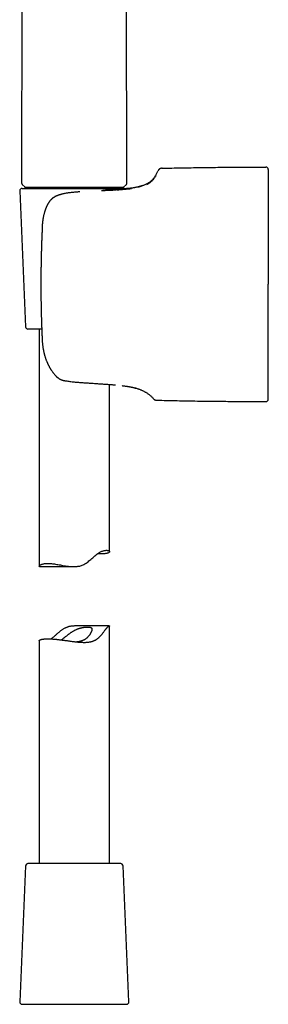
# Model space of a CAD drawing. Header units: millimetres. Extents: x 8 to 1012, y 12 to 1096.
# Tile 19 of 44: x 241 to 294, y 676 to 886. Entities that reach past the tile are written whole.
import ezdxf

# ---------------------------------------------------------------- set-up
doc = ezdxf.new("R2010")
doc.units = ezdxf.units.MM

msp = doc.modelspace()

# ---------------------------------------------------------------- linework, layer by layer
at = {"color": 7, "linetype": 'Continuous', "lineweight": 30}
for p, q in [((263.94, 850.91), (263.71, 985.46)), ((241.63, 850.92), (241.7, 892.22)), ((241.7, 850.74), (242.29, 850.16)), ((263.29, 850.16), (263.87, 850.74)), ((241.16, 849.4), (242.42, 820.4)), ((241.66, 849.92), (244.37, 849.92)), ((242.29, 850.16), (263.29, 850.16)), ((242.29, 849.92), (242.29, 850.16)), ((244.37, 849.92), (263.92, 849.92)), ((263.29, 850.16), (263.29, 849.92)), ((266.04, 850.14), (265.92, 850.12)), ((294.09, 846.7), (294.09, 846.69)), ((245.92, 840.87), (245.92, 840.88)), ((294.09, 838.68), (294.09, 838.66)), ((245.67, 829.46), (245.67, 829.46)), ((245.84, 819.92), (242.92, 819.92)), ((245.29, 819.92), (245.29, 769.3)), ((294.09, 820.25), (294.09, 820.27)), ((245.94, 817.69), (245.94, 817.69)), ((294.09, 812.24), (294.09, 812.25)), ((250.44, 808.97), (250.44, 808.97)), ((260.29, 772.45), (260.29, 808.1)), ((264.68, 807.6), (264.66, 807.61)), ((269.57, 805.11), (269.58, 805.11)), ((245.35, 769.25), (252.66, 769.25)), ((260.23, 756.6), (252.92, 756.6)), ((260.29, 705.92), (260.29, 756.54)), ((245.29, 753.4), (245.29, 705.92)), ((245.32, 705.92), (242.92, 705.92)), ((262.66, 705.92), (245.32, 705.92)), ((242.42, 705.45), (241.16, 676.45)), ((264.42, 676.45), (263.16, 705.45)), ((241.66, 675.92), (263.92, 675.92))]:
    msp.add_line(p, q, dxfattribs=at)
at = {"color": 7, "linetype": 'Continuous', "lineweight": 30, "flags": 128}
for points in [[(265.88, 807.31), (265.81, 807.33), (265.8, 807.33)], [(245.35, 769.25), (245.33, 769.25), (245.3, 769.26), (245.29, 769.28), (245.29, 769.31), (245.29, 769.34), (245.31, 769.38), (245.34, 769.42), (245.37, 769.46), (245.42, 769.5), (245.47, 769.55), (245.54, 769.6), (245.61, 769.65), (245.7, 769.69), (245.8, 769.73), (245.9, 769.78), (246.02, 769.81), (246.15, 769.85), (246.3, 769.88), (246.46, 769.9), (246.64, 769.93), (246.82, 769.94), (247.02, 769.95), (247.23, 769.95), (247.46, 769.94), (247.69, 769.92), (247.9, 769.9), (248.11, 769.88), (248.34, 769.85), (248.57, 769.82), (248.8, 769.78), (249.04, 769.74), (249.29, 769.7), (249.55, 769.65), (249.81, 769.61), (250.09, 769.56), (250.36, 769.51), (250.65, 769.46), (250.93, 769.41), (251.22, 769.37), (251.52, 769.33), (251.82, 769.29), (252.01, 769.28), (252.2, 769.26), (252.39, 769.25), (252.59, 769.25), (252.78, 769.25), (252.98, 769.26), (253.17, 769.27), (253.37, 769.29), (253.56, 769.32), (253.74, 769.35), (253.93, 769.39), (254.12, 769.45), (254.3, 769.51), (254.48, 769.58), (254.66, 769.66), (254.84, 769.74), (255.06, 769.87), (255.28, 770.01), (255.5, 770.15), (255.7, 770.3), (255.91, 770.46), (256.1, 770.62), (256.3, 770.79), (256.49, 770.96), (256.71, 771.15), (256.93, 771.34), (257.14, 771.53), (257.36, 771.72), (257.58, 771.89), (257.8, 772.05), (257.91, 772.13), (258.02, 772.2), (258.13, 772.27), (258.24, 772.33), (258.37, 772.4), (258.51, 772.46), (258.64, 772.52), (258.77, 772.57), (258.9, 772.62), (259.02, 772.65), (259.14, 772.68), (259.26, 772.71), (259.36, 772.72), (259.46, 772.73), (259.56, 772.74), (259.65, 772.74), (259.73, 772.74), (259.81, 772.73), (259.89, 772.72), (259.95, 772.71), (260.02, 772.69), (260.09, 772.67), (260.14, 772.64), (260.19, 772.61), (260.23, 772.58), (260.25, 772.55), (260.27, 772.51), (260.29, 772.48), (260.29, 772.44), (260.28, 772.39), (260.25, 772.35), (260.22, 772.31), (260.17, 772.27), (260.11, 772.23), (260.04, 772.19), (259.95, 772.16), (259.88, 772.14), (259.8, 772.11), (259.72, 772.09), (259.63, 772.07), (259.53, 772.05), (259.42, 772.04), (259.31, 772.02), (259.19, 772.01), (259.19, 772.01)]]:
    msp.add_lwpolyline(points, dxfattribs=at)
at = {"color": 7, "linetype": 'Continuous', "lineweight": 30}
for centre, radius, start, end in [((293.59, 853.96), 0.5, 0, 90.0287), ((241.66, 849.42), 0.5, 90, 182.4813), ((263.92, 849.42), 0.5, 61.5223, 90), ((242.92, 820.42), 0.5, 182.4813, 270), ((250.68, 809.94), 1, 256.441, 258.8999), ((293.59, 804.96), 0.5, 269.9713, 0), ((242.92, 705.42), 0.5, 90, 177.5187), ((262.66, 705.42), 0.5, 2.4813, 90), ((241.66, 676.42), 0.5, 177.5187, 270), ((263.92, 676.42), 0.5, 270, 2.4813)]:
    msp.add_arc(centre, radius, start, end, dxfattribs=at)
for points, knots in [([(267.3, 850.51), (267.31, 850.51), (267.42, 850.55), (267.61, 850.62), (267.9, 850.73), (268.17, 850.86), (268.43, 851), (268.69, 851.16), (268.93, 851.33), (269.15, 851.51), (269.35, 851.69), (269.52, 851.87), (269.69, 852.07), (269.85, 852.28), (270, 852.51), (270.15, 852.75), (270.3, 853.01), (270.44, 853.3), (270.53, 853.5), (270.58, 853.6)], [0, 0, 0, 0, 0.004219, 0.070585, 0.135853, 0.200318, 0.264327, 0.328285, 0.392648, 0.457921, 0.510204, 0.563663, 0.618584, 0.675258, 0.733975, 0.795023, 0.858688, 0.927643, 1, 1, 1, 1]), ([(270.12, 852.58), (270.08, 852.51), (269.99, 852.36), (269.83, 852.13), (269.65, 851.89), (269.46, 851.66), (269.27, 851.46), (269.07, 851.28), (268.81, 851.07), (268.53, 850.86), (268.26, 850.72), (268.16, 850.67)], [0, 0, 0, 0, 0.141046, 0.275528, 0.403803, 0.526296, 0.619039, 0.706255, 0.788291, 0.921739, 1, 1, 1, 1]), ([(271.47, 854.21), (271.46, 854.21), (271.44, 854.21), (271.4, 854.2), (271.35, 854.2), (271.31, 854.19), (271.28, 854.18), (271.24, 854.18), (271.21, 854.17), (271.18, 854.16), (271.14, 854.15), (271.1, 854.13), (271.05, 854.11), (271.01, 854.09), (270.96, 854.06), (270.91, 854.03), (270.87, 854), (270.83, 853.96), (270.79, 853.93), (270.77, 853.9), (270.74, 853.87), (270.71, 853.84), (270.69, 853.81), (270.67, 853.78), (270.66, 853.76), (270.65, 853.74), (270.64, 853.72), (270.62, 853.7), (270.61, 853.68), (270.61, 853.66), (270.6, 853.65), (270.6, 853.64), (270.59, 853.64), (270.59, 853.64), (270.59, 853.64)], [0, 0, 0, 0, 0.01582, 0.056063, 0.08989, 0.117733, 0.13994, 0.177234, 0.220489, 0.26722, 0.311455, 0.356597, 0.404291, 0.440688, 0.477622, 0.515351, 0.550022, 0.581572, 0.610592, 0.637173, 0.665359, 0.698412, 0.734666, 0.770706, 0.806522, 0.838162, 0.864682, 0.895188, 0.933814, 0.952313, 0.968821, 0.98332, 0.997024, 1, 1, 1, 1]), ([(271.47, 854.21), (272.85, 854.24), (275.6, 854.3), (279.73, 854.36), (283.56, 854.41), (287.1, 854.44), (290.34, 854.46), (292.51, 854.46), (293.59, 854.46)], [0, 0, 0, 0, 0.1866766, 0.3733505, 0.5600199, 0.7066846, 0.8533449, 1, 1, 1, 1]), ([(294.09, 853.96), (294.09, 853.96), (294.09, 853.96), (294.09, 853.93), (294.09, 853.88), (294.09, 853.82), (294.09, 853.76), (294.09, 853.71), (294.09, 853.65), (294.09, 853.59), (294.09, 853.52), (294.09, 853.43), (294.09, 853.3), (294.09, 853.13), (294.09, 852.94), (294.09, 852.73), (294.09, 852.5), (294.09, 852.26), (294.09, 851.99), (294.09, 851.72), (294.09, 851.43), (294.09, 851.13), (294.09, 850.86), (294.09, 850.64), (294.09, 850.46), (294.09, 850.28), (294.09, 850.1), (294.09, 849.91), (294.09, 849.66), (294.09, 849.33), (294.09, 848.92), (294.09, 848.51), (294.09, 848.07), (294.09, 847.63), (294.09, 847.17), (294.09, 846.86), (294.09, 846.7)], [0, 0, 0, 0, 0.034682, 0.069426, 0.104264, 0.13923, 0.157609, 0.176037, 0.194518, 0.213057, 0.23166, 0.250329, 0.285456, 0.320723, 0.356161, 0.391797, 0.42766, 0.463777, 0.500175, 0.535617, 0.570879, 0.605984, 0.640957, 0.659232, 0.677482, 0.695709, 0.713917, 0.732111, 0.750293, 0.786676, 0.82277, 0.858604, 0.894212, 0.929626, 0.964877, 1, 1, 1, 1]), ([(241.63, 850.92), (241.63, 850.91), (241.63, 850.87), (241.65, 850.82), (241.67, 850.78), (241.69, 850.76), (241.7, 850.74)], [0, 0, 0, 0, 0.223267, 0.458466, 0.719555, 1, 1, 1, 1]), ([(263.87, 850.74), (263.88, 850.75), (263.9, 850.77), (263.92, 850.82), (263.94, 850.86), (263.94, 850.9), (263.94, 850.91)], [0, 0, 0, 0, 0.233905, 0.47365, 0.72965, 1, 1, 1, 1]), ([(267.2, 850.47), (267.2, 850.47), (267.2, 850.47), (267.19, 850.47), (267.17, 850.46), (267.15, 850.45), (267.13, 850.44), (267.1, 850.43), (267.07, 850.42), (267.04, 850.41), (267.01, 850.4), (266.99, 850.4), (266.96, 850.39), (266.94, 850.38), (266.92, 850.37), (266.89, 850.37), (266.86, 850.36), (266.83, 850.35), (266.78, 850.33), (266.73, 850.32), (266.66, 850.3), (266.59, 850.28), (266.51, 850.26), (266.42, 850.23), (266.31, 850.21), (266.19, 850.18), (266.11, 850.16), (266.07, 850.15)], [0, 0, 0, 0, 0.041719, 0.0917791, 0.1404418, 0.1876975, 0.2335375, 0.2778014, 0.3187467, 0.3515598, 0.3814372, 0.4083798, 0.4323884, 0.4534961, 0.4716099, 0.4938962, 0.5203519, 0.5509729, 0.5857543, 0.6246901, 0.6677737, 0.7149972, 0.7663517, 0.8218279, 0.8803155, 0.9427593, 1, 1, 1, 1]), ([(266.29, 850.2), (266.34, 850.21), (266.44, 850.24), (266.56, 850.27), (266.68, 850.3), (266.75, 850.32), (266.79, 850.34), (266.81, 850.34), (266.82, 850.35), (266.84, 850.35), (266.86, 850.36), (266.87, 850.36), (266.89, 850.37), (266.95, 850.39), (267.03, 850.41), (267.13, 850.45), (267.21, 850.48), (267.26, 850.5), (267.3, 850.51), (267.3, 850.51), (267.3, 850.51)], [0, 0, 0, 0, 0.071933, 0.145871, 0.209806, 0.272758, 0.285015, 0.297236, 0.309422, 0.321574, 0.333693, 0.345778, 0.35783, 0.36985, 0.476893, 0.582832, 0.687901, 0.792316, 0.896282, 1, 1, 1, 1]), ([(250.04, 848.66), (250, 848.64), (249.93, 848.62), (249.82, 848.59), (249.72, 848.56), (249.64, 848.54), (249.57, 848.51), (249.5, 848.49), (249.45, 848.47), (249.39, 848.45), (249.32, 848.43), (249.22, 848.39), (249.11, 848.34), (248.98, 848.29), (248.83, 848.22), (248.73, 848.17), (248.67, 848.15)], [0, 0, 0, 0, 0.082923, 0.157996, 0.225289, 0.284834, 0.336646, 0.380732, 0.417093, 0.450918, 0.507702, 0.578281, 0.662735, 0.76114, 0.873554, 1, 1, 1, 1]), ([(253.99, 849.18), (253.97, 849.18), (253.85, 849.17), (253.62, 849.15), (253.31, 849.13), (252.98, 849.1), (252.64, 849.07), (252.28, 849.04), (251.95, 849), (251.63, 848.96), (251.32, 848.92), (251.01, 848.87), (250.7, 848.81), (250.37, 848.74), (250.15, 848.68), (250.04, 848.66)], [0, 0, 0, 0, 0.013538, 0.088581, 0.166714, 0.24798, 0.332474, 0.420356, 0.511825, 0.586362, 0.663393, 0.743075, 0.825591, 0.911151, 1, 1, 1, 1]), ([(261.75, 849.54), (261.22, 849.51), (260.16, 849.46), (259.11, 849.41), (258.58, 849.39)], [0, 0, 0, 0, 0.499765, 1, 1, 1, 1]), ([(265.92, 850.12), (265.87, 850.11), (265.77, 850.09), (265.59, 850.06), (265.39, 850.02), (265.18, 849.99), (264.97, 849.96), (264.75, 849.93), (264.51, 849.9), (264.26, 849.87), (264.01, 849.85), (263.76, 849.82), (263.51, 849.8), (263.27, 849.77), (263.03, 849.75), (262.81, 849.73), (262.59, 849.72), (262.38, 849.7), (262.18, 849.68), (262, 849.67), (261.82, 849.66), (261.66, 849.65), (261.52, 849.64), (261.38, 849.63), (261.25, 849.62), (261.12, 849.61), (260.93, 849.6), (260.67, 849.58), (260.34, 849.56), (259.98, 849.54), (259.6, 849.51), (259.23, 849.49), (258.98, 849.48), (258.87, 849.47)], [0, 0, 0, 0, 0.031535, 0.073712, 0.114688, 0.154467, 0.193051, 0.230439, 0.272968, 0.313835, 0.35304, 0.39058, 0.427091, 0.461873, 0.494925, 0.526245, 0.555832, 0.583204, 0.608903, 0.632928, 0.655278, 0.674966, 0.69314, 0.709801, 0.725761, 0.741684, 0.75757, 0.794865, 0.831949, 0.875818, 0.919381, 0.962633, 1, 1, 1, 1]), ([(264.99, 849.79), (264.48, 849.74), (263.45, 849.63), (262.41, 849.57), (261.88, 849.54)], [0, 0, 0, 0, 0.497017, 1, 1, 1, 1]), ([(248.64, 848.13), (248.63, 848.12), (248.57, 848.09), (248.48, 848.04), (248.37, 847.97), (248.28, 847.9), (248.2, 847.84), (248.13, 847.78), (248.07, 847.73), (248.03, 847.7), (248, 847.66), (247.96, 847.64), (247.93, 847.6), (247.88, 847.56), (247.82, 847.5), (247.75, 847.42), (247.65, 847.31), (247.55, 847.19), (247.45, 847.06), (247.35, 846.92), (247.26, 846.78), (247.17, 846.63), (247.08, 846.48), (247.01, 846.34), (246.95, 846.22), (246.91, 846.13), (246.87, 846.05), (246.84, 845.99), (246.82, 845.92), (246.79, 845.85), (246.76, 845.78), (246.72, 845.7), (246.69, 845.6), (246.64, 845.48), (246.6, 845.36), (246.55, 845.22), (246.5, 845.06), (246.44, 844.86), (246.37, 844.63), (246.31, 844.37), (246.25, 844.12), (246.2, 843.9), (246.16, 843.69), (246.12, 843.51), (246.1, 843.35), (246.07, 843.2), (246.06, 843.07), (246.04, 842.94), (246.03, 842.84), (246.02, 842.78), (246.01, 842.75), (246.01, 842.71), (246.01, 842.67), (246, 842.61), (245.99, 842.54), (245.98, 842.45), (245.98, 842.35), (245.97, 842.25), (245.96, 842.14), (245.95, 842.04), (245.95, 841.94), (245.94, 841.82), (245.94, 841.68), (245.93, 841.53), (245.93, 841.4), (245.93, 841.3), (245.93, 841.22), (245.93, 841.17), (245.93, 841.12), (245.93, 841.05), (245.92, 840.98), (245.92, 840.92), (245.92, 840.88), (245.92, 840.87)], [0, 0, 0, 0, 0.005079, 0.022777, 0.038929, 0.053577, 0.065962, 0.076875, 0.086069, 0.093478, 0.099057, 0.103262, 0.109562, 0.117756, 0.127884, 0.139991, 0.159934, 0.180351, 0.200985, 0.2218, 0.242757, 0.265104, 0.287227, 0.307077, 0.324269, 0.335906, 0.345894, 0.354736, 0.363456, 0.372241, 0.381735, 0.393048, 0.40619, 0.421168, 0.43768, 0.455997, 0.476154, 0.497877, 0.533494, 0.566755, 0.597607, 0.625977, 0.651785, 0.674943, 0.694434, 0.712633, 0.729695, 0.745595, 0.760259, 0.76552, 0.769197, 0.772485, 0.777664, 0.784801, 0.793908, 0.805002, 0.816933, 0.830475, 0.844009, 0.856932, 0.869234, 0.880908, 0.901425, 0.919585, 0.93538, 0.950237, 0.956884, 0.963516, 0.970131, 0.977178, 0.986299, 0.997647, 1, 1, 1, 1]), ([(294.09, 846.69), (294.09, 846.53), (294.09, 846.22), (294.09, 845.72), (294.09, 845.22), (294.09, 844.76), (294.09, 844.36), (294.09, 844.02), (294.09, 843.67), (294.09, 843.31), (294.09, 842.88), (294.09, 842.37), (294.09, 841.78), (294.09, 841.18), (294.09, 840.57), (294.09, 839.95), (294.09, 839.32), (294.09, 838.89), (294.09, 838.68)], [0, 0, 0, 0, 0.068852, 0.137912, 0.207263, 0.276984, 0.321034, 0.36528, 0.409742, 0.454437, 0.499385, 0.570323, 0.641338, 0.712502, 0.783881, 0.855546, 0.927564, 1, 1, 1, 1]), ([(245.92, 840.88), (245.92, 840.78), (245.91, 840.53), (245.89, 840.13), (245.87, 839.68), (245.85, 839.25), (245.84, 838.85), (245.82, 838.47), (245.81, 838.12), (245.8, 837.79), (245.79, 837.48), (245.78, 837.19), (245.77, 836.92), (245.77, 836.68), (245.76, 836.47), (245.76, 836.29), (245.75, 836.14), (245.75, 835.99), (245.74, 835.81), (245.74, 835.59), (245.73, 835.34), (245.73, 835.07), (245.72, 834.77), (245.71, 834.45), (245.71, 834.11), (245.7, 833.75), (245.7, 833.37), (245.69, 832.97), (245.68, 832.54), (245.68, 832.08), (245.67, 831.6), (245.67, 831.1), (245.67, 830.57), (245.67, 830.03), (245.67, 829.65), (245.67, 829.46)], [0, 0, 0, 0, 0.0245586, 0.0659721, 0.1054044, 0.1428559, 0.1783269, 0.2112371, 0.2422375, 0.2713282, 0.2985095, 0.3237814, 0.3471442, 0.3685978, 0.3881424, 0.4021597, 0.4150036, 0.4279997, 0.4421792, 0.4623143, 0.4844367, 0.5085463, 0.5346432, 0.5627274, 0.5922446, 0.6236788, 0.6570303, 0.6922991, 0.7302643, 0.7702263, 0.8121854, 0.8561419, 0.9020962, 0.9500487, 1, 1, 1, 1]), ([(294.09, 838.66), (294.09, 838.43), (294.09, 837.98), (294.09, 837.29), (294.09, 836.58), (294.09, 835.96), (294.09, 835.41), (294.09, 834.95), (294.09, 834.48), (294.09, 834.03), (294.09, 833.51), (294.09, 832.92), (294.09, 832.25), (294.09, 831.57), (294.09, 830.88), (294.09, 830.18), (294.09, 829.7), (294.09, 829.46)], [0, 0, 0, 0, 0.075796, 0.152455, 0.230036, 0.308597, 0.358505, 0.408836, 0.459602, 0.509811, 0.556881, 0.62784, 0.699922, 0.773153, 0.84756, 0.923168, 1, 1, 1, 1]), ([(245.67, 829.46), (245.67, 829.32), (245.67, 829.05), (245.67, 828.64), (245.67, 828.25), (245.67, 827.88), (245.67, 827.52), (245.68, 827.16), (245.68, 826.8), (245.68, 826.43), (245.69, 826.1), (245.69, 825.78), (245.7, 825.49), (245.7, 825.21), (245.71, 824.97), (245.71, 824.75), (245.71, 824.57), (245.72, 824.42), (245.72, 824.26), (245.72, 824.09), (245.73, 823.9), (245.73, 823.69), (245.74, 823.47), (245.74, 823.23), (245.75, 822.97), (245.76, 822.68), (245.76, 822.35), (245.78, 821.98), (245.79, 821.6), (245.8, 821.2), (245.81, 820.8), (245.83, 820.4), (245.84, 819.98), (245.86, 819.54), (245.88, 819.09), (245.9, 818.61), (245.92, 818.15), (245.93, 817.84), (245.94, 817.69)], [0, 0, 0, 0, 0.035853, 0.070347, 0.103481, 0.135257, 0.165675, 0.194734, 0.227239, 0.257857, 0.28659, 0.313436, 0.338396, 0.361471, 0.38266, 0.401964, 0.415808, 0.428493, 0.44133, 0.455335, 0.471772, 0.489572, 0.508735, 0.529262, 0.551151, 0.574403, 0.603557, 0.634605, 0.667547, 0.702383, 0.735087, 0.769301, 0.805026, 0.842261, 0.881007, 0.921264, 0.963033, 1, 1, 1, 1]), ([(294.09, 820.27), (294.09, 820.5), (294.09, 820.95), (294.09, 821.64), (294.09, 822.34), (294.09, 822.97), (294.09, 823.52), (294.09, 823.98), (294.09, 824.44), (294.09, 824.9), (294.09, 825.42), (294.09, 826.01), (294.09, 826.68), (294.09, 827.36), (294.09, 828.05), (294.09, 828.75), (294.09, 829.23), (294.09, 829.46)], [0, 0, 0, 0, 0.0757151, 0.1523152, 0.22986, 0.3084071, 0.3583184, 0.4086609, 0.4594476, 0.5096988, 0.5568492, 0.6279005, 0.7000393, 0.773293, 0.8476878, 0.9232488, 1, 1, 1, 1]), ([(294.09, 816), (294.09, 816.19), (294.09, 816.57), (294.09, 817.15), (294.09, 817.74), (294.09, 818.35), (294.09, 818.97), (294.09, 819.61), (294.09, 820.03), (294.09, 820.25)], [0, 0, 0, 0, 0.139415, 0.279749, 0.421142, 0.563732, 0.707652, 0.853033, 1, 1, 1, 1]), ([(245.94, 817.69), (245.94, 817.62), (245.95, 817.46), (245.97, 817.22), (245.98, 816.98), (246.01, 816.76), (246.03, 816.55), (246.05, 816.37), (246.07, 816.2), (246.09, 816.04), (246.12, 815.87), (246.15, 815.68), (246.19, 815.45), (246.24, 815.21), (246.28, 815.02), (246.32, 814.86), (246.34, 814.76), (246.36, 814.67), (246.38, 814.6), (246.4, 814.54), (246.41, 814.5), (246.42, 814.46), (246.43, 814.41), (246.45, 814.35), (246.48, 814.25), (246.52, 814.11), (246.57, 813.94), (246.62, 813.78), (246.68, 813.61), (246.75, 813.42), (246.82, 813.22), (246.89, 813.04), (246.95, 812.9), (247, 812.79), (247.04, 812.7), (247.08, 812.61), (247.12, 812.53), (247.15, 812.45), (247.19, 812.39), (247.22, 812.33), (247.25, 812.26), (247.28, 812.19), (247.32, 812.11), (247.37, 812.02), (247.43, 811.91), (247.49, 811.79), (247.57, 811.67), (247.64, 811.54), (247.73, 811.39), (247.83, 811.24), (247.93, 811.08), (248.05, 810.91), (248.18, 810.73), (248.32, 810.54), (248.47, 810.35), (248.63, 810.16), (248.74, 810.04), (248.79, 809.98)], [0, 0, 0, 0, 0.026145, 0.056329, 0.084618, 0.110977, 0.135375, 0.157418, 0.177553, 0.195776, 0.212082, 0.238663, 0.266069, 0.294456, 0.323833, 0.337314, 0.349926, 0.360782, 0.369877, 0.37721, 0.381733, 0.386028, 0.391758, 0.398968, 0.407659, 0.429176, 0.450216, 0.470745, 0.49124, 0.515132, 0.541005, 0.568867, 0.582694, 0.596652, 0.609428, 0.620873, 0.630983, 0.641739, 0.650402, 0.657506, 0.665542, 0.675295, 0.686288, 0.697963, 0.713297, 0.729584, 0.746824, 0.765018, 0.784809, 0.806883, 0.83124, 0.855575, 0.881834, 0.910017, 0.940126, 0.972166, 1, 1, 1, 1]), ([(294.09, 812.25), (294.09, 812.39), (294.09, 812.68), (294.09, 813.12), (294.09, 813.58), (294.09, 814.04), (294.09, 814.52), (294.09, 815.01), (294.09, 815.5), (294.09, 815.84), (294.09, 816)], [0, 0, 0, 0, 0.124381, 0.249155, 0.374439, 0.500343, 0.625972, 0.75105, 0.875688, 1, 1, 1, 1]), ([(294.09, 806.95), (294.09, 807.04), (294.09, 807.23), (294.09, 807.52), (294.09, 807.83), (294.09, 808.15), (294.09, 808.49), (294.09, 808.85), (294.09, 809.2), (294.09, 809.56), (294.09, 809.91), (294.09, 810.28), (294.09, 810.65), (294.09, 811.03), (294.09, 811.42), (294.09, 811.83), (294.09, 812.1), (294.09, 812.24)], [0, 0, 0, 0, 0.072305, 0.144236, 0.215847, 0.287188, 0.358314, 0.429276, 0.500131, 0.563899, 0.627216, 0.690123, 0.752661, 0.814874, 0.876805, 0.938499, 1, 1, 1, 1]), ([(248.79, 809.98), (248.81, 809.96), (248.85, 809.92), (248.9, 809.86), (248.96, 809.81), (249, 809.77), (249.03, 809.74), (249.06, 809.71), (249.1, 809.68), (249.14, 809.64), (249.19, 809.6), (249.28, 809.53), (249.39, 809.45), (249.51, 809.37), (249.6, 809.32), (249.66, 809.28), (249.73, 809.24), (249.79, 809.21), (249.85, 809.18), (249.9, 809.16), (249.94, 809.14), (249.99, 809.12), (250.05, 809.1), (250.1, 809.08), (250.15, 809.06), (250.2, 809.04), (250.27, 809.02), (250.35, 809), (250.41, 808.98), (250.44, 808.97)], [0, 0, 0, 0, 0.044305, 0.086532, 0.12278, 0.153026, 0.177252, 0.195456, 0.211684, 0.244854, 0.281964, 0.31884, 0.412392, 0.499711, 0.532204, 0.568242, 0.608018, 0.646346, 0.67849, 0.705759, 0.729942, 0.758764, 0.788394, 0.817017, 0.841279, 0.871524, 0.907983, 0.950761, 1, 1, 1, 1]), ([(250.48, 808.96), (250.52, 808.96), (250.58, 808.94), (250.68, 808.93), (250.74, 808.91), (250.78, 808.91)], [0, 0, 0, 0, 0.331056, 0.663755, 1, 1, 1, 1]), ([(250.77, 808.91), (250.91, 808.89), (251.19, 808.84), (251.62, 808.78), (252.07, 808.72), (252.52, 808.67), (252.98, 808.62), (253.43, 808.58), (253.89, 808.54), (254.35, 808.51), (254.8, 808.48), (255.26, 808.45), (255.71, 808.42), (256.01, 808.4), (256.16, 808.39)], [0, 0, 0, 0, 0.079611, 0.16498, 0.249965, 0.334589, 0.418867, 0.502808, 0.586423, 0.669723, 0.752717, 0.835418, 0.91784, 1, 1, 1, 1]), ([(256.16, 808.39), (256.31, 808.38), (256.61, 808.36), (257.06, 808.33), (257.5, 808.3), (257.94, 808.27), (258.37, 808.24), (258.8, 808.21), (259.22, 808.18), (259.64, 808.15), (260.04, 808.12), (260.44, 808.09), (260.83, 808.06), (261.19, 808.03), (261.42, 808.01), (261.53, 808)], [0, 0, 0, 0, 0.077581, 0.155231, 0.23294, 0.310692, 0.388466, 0.466242, 0.543994, 0.621699, 0.699333, 0.776872, 0.854295, 0.93158, 1, 1, 1, 1]), ([(262.94, 807.86), (263.03, 807.85), (263.22, 807.82), (263.49, 807.79), (263.76, 807.75), (264.02, 807.72), (264.26, 807.68), (264.47, 807.64), (264.59, 807.62), (264.65, 807.61)], [0, 0, 0, 0, 0.130038, 0.278687, 0.42734, 0.57596, 0.724505, 0.872936, 1, 1, 1, 1]), ([(264.65, 807.61), (264.69, 807.6), (264.78, 807.58), (264.91, 807.56), (264.98, 807.54), (265.01, 807.53)], [0, 0, 0, 0, 0.355213, 0.691947, 1, 1, 1, 1]), ([(264.68, 807.6), (264.73, 807.59), (264.84, 807.57), (265, 807.54), (265.13, 807.51), (265.25, 807.48), (265.35, 807.46), (265.42, 807.44), (265.46, 807.43), (265.48, 807.42), (265.5, 807.42), (265.52, 807.41), (265.54, 807.41), (265.59, 807.39), (265.66, 807.37), (265.74, 807.35), (265.81, 807.33), (265.85, 807.32), (265.88, 807.31), (265.88, 807.31), (265.88, 807.31)], [0, 0, 0, 0, 0.071924, 0.142177, 0.210922, 0.278302, 0.336566, 0.393944, 0.408834, 0.423668, 0.438449, 0.453177, 0.467853, 0.482479, 0.571155, 0.658633, 0.745099, 0.830716, 0.915636, 1, 1, 1, 1]), ([(265.88, 807.31), (265.97, 807.29), (266.15, 807.24), (266.42, 807.16), (266.66, 807.07), (266.9, 806.98), (267.12, 806.89), (267.34, 806.79), (267.56, 806.68), (267.79, 806.56), (268.01, 806.43), (268.23, 806.29), (268.47, 806.13), (268.71, 805.95), (268.94, 805.76), (269.16, 805.56), (269.37, 805.34), (269.51, 805.19), (269.58, 805.11)], [0, 0, 0, 0, 0.06608, 0.128636, 0.188089, 0.244856, 0.299351, 0.351979, 0.412149, 0.470909, 0.528847, 0.586294, 0.654285, 0.722149, 0.790243, 0.858961, 0.928728, 1, 1, 1, 1]), ([(294.09, 804.96), (294.09, 804.97), (294.09, 804.97), (294.09, 805), (294.09, 805.06), (294.09, 805.13), (294.09, 805.23), (294.09, 805.34), (294.09, 805.47), (294.09, 805.58), (294.09, 805.69), (294.09, 805.8), (294.09, 805.92), (294.09, 806.05), (294.09, 806.22), (294.09, 806.42), (294.09, 806.67), (294.09, 806.86), (294.09, 806.95)], [0, 0, 0, 0, 0.070539, 0.141281, 0.212301, 0.28367, 0.355458, 0.427736, 0.500572, 0.546541, 0.592596, 0.638755, 0.685032, 0.731443, 0.778006, 0.851515, 0.925493, 1, 1, 1, 1]), ([(269.57, 805.11), (269.6, 805.08), (269.65, 805.03), (269.72, 804.97), (269.79, 804.92), (269.85, 804.88), (269.89, 804.86), (269.94, 804.84), (269.97, 804.82), (270, 804.81), (270.04, 804.8), (270.07, 804.79), (270.11, 804.78), (270.16, 804.77), (270.24, 804.75), (270.29, 804.75), (270.32, 804.75)], [0, 0, 0, 0, 0.132239, 0.247533, 0.344572, 0.422586, 0.48483, 0.542668, 0.583671, 0.622834, 0.661761, 0.700754, 0.745143, 0.809787, 0.895053, 1, 1, 1, 1]), ([(269.57, 805.11), (269.57, 805.11), (269.58, 805.11), (269.58, 805.11), (269.58, 805.11)], [0, 0, 0, 0, 0.527692, 1, 1, 1, 1]), ([(270.32, 804.75), (271.77, 804.71), (274.66, 804.65), (279.01, 804.57), (283.04, 804.52), (286.76, 804.49), (290.18, 804.47), (292.45, 804.47), (293.59, 804.46)], [0, 0, 0, 0, 0.186677, 0.37335, 0.56002, 0.706685, 0.853345, 1, 1, 1, 1]), ([(259.19, 772.01), (259.14, 772.01), (259.03, 772), (258.86, 771.99), (258.67, 771.98), (258.48, 771.98), (258.28, 771.98), (258.06, 771.99), (257.88, 771.99), (257.77, 772), (257.73, 772)], [0, 0, 0, 0, 0.132061, 0.26435, 0.39843, 0.53251, 0.66756, 0.802611, 0.939524, 1, 1, 1, 1]), ([(246.39, 753.84), (246.44, 753.84), (246.55, 753.85), (246.72, 753.86), (246.9, 753.86), (247.1, 753.87), (247.3, 753.87), (247.52, 753.86), (247.74, 753.85), (247.97, 753.84), (248.21, 753.82), (248.45, 753.8), (248.7, 753.78), (248.96, 753.76), (249.22, 753.73), (249.5, 753.7), (249.78, 753.66), (250.06, 753.63), (250.34, 753.59), (250.63, 753.55), (250.93, 753.51), (251.23, 753.47), (251.53, 753.42), (251.83, 753.38), (252.14, 753.34), (252.46, 753.3), (252.77, 753.26), (253.08, 753.22), (253.4, 753.19), (253.72, 753.16), (254.04, 753.13), (254.36, 753.12), (254.67, 753.11), (254.95, 753.11), (255.2, 753.11), (255.4, 753.12), (255.6, 753.14), (255.8, 753.16), (256, 753.19), (256.2, 753.23), (256.39, 753.27), (256.58, 753.32), (256.76, 753.38), (256.93, 753.45), (257.1, 753.52), (257.27, 753.6), (257.43, 753.69), (257.59, 753.79), (257.74, 753.9), (257.87, 754), (258, 754.11), (258.14, 754.25), (258.32, 754.43), (258.52, 754.66), (258.71, 754.89), (258.89, 755.12), (259.07, 755.35), (259.2, 755.54), (259.31, 755.68), (259.39, 755.79), (259.47, 755.89), (259.54, 755.99), (259.61, 756.08), (259.68, 756.16), (259.75, 756.24), (259.82, 756.32), (259.88, 756.38), (259.94, 756.44), (259.99, 756.48), (260.04, 756.52), (260.09, 756.55), (260.13, 756.57), (260.17, 756.59), (260.2, 756.6), (260.23, 756.6), (260.25, 756.6), (260.27, 756.59), (260.29, 756.57), (260.29, 756.55), (260.29, 756.54)], [0, 0, 0, 0, 0.014706, 0.029437, 0.044368, 0.059299, 0.074337, 0.089376, 0.104623, 0.119897, 0.134603, 0.149334, 0.164259, 0.179184, 0.194212, 0.209241, 0.224467, 0.239719, 0.254662, 0.269629, 0.284783, 0.299938, 0.315193, 0.330448, 0.345896, 0.36137, 0.37683, 0.392317, 0.408036, 0.423754, 0.439605, 0.455456, 0.471573, 0.487735, 0.49833, 0.508939, 0.519672, 0.530406, 0.541212, 0.552017, 0.562965, 0.573935, 0.58453, 0.595147, 0.605932, 0.616717, 0.627594, 0.638472, 0.649521, 0.660592, 0.669795, 0.678999, 0.697458, 0.716023, 0.734613, 0.753412, 0.772232, 0.791131, 0.800603, 0.810074, 0.819436, 0.828807, 0.838284, 0.84776, 0.857307, 0.866853, 0.876545, 0.886266, 0.895629, 0.905016, 0.914562, 0.924108, 0.933732, 0.943357, 0.953124, 0.962906, 0.975893, 0.988908, 1, 1, 1, 1]), ([(252.92, 756.6), (252.87, 756.6), (252.77, 756.6), (252.6, 756.59), (252.4, 756.58), (252.21, 756.56), (252.02, 756.53), (251.83, 756.5), (251.64, 756.46), (251.46, 756.4), (251.27, 756.34), (251.09, 756.27), (250.91, 756.19), (250.72, 756.1), (250.51, 755.98), (250.29, 755.84), (250.08, 755.7), (249.87, 755.55), (249.67, 755.39), (249.47, 755.23), (249.28, 755.06), (249.08, 754.88), (248.87, 754.7), (248.65, 754.5), (248.43, 754.31), (248.22, 754.13), (248.02, 753.97), (247.9, 753.88), (247.84, 753.85)], [0, 0, 0, 0, 0.019109, 0.049943, 0.081116, 0.112349, 0.142719, 0.173156, 0.204167, 0.235178, 0.266532, 0.297888, 0.329854, 0.361893, 0.40418, 0.446579, 0.489512, 0.532448, 0.57559, 0.618734, 0.662222, 0.705735, 0.756897, 0.8081, 0.859456, 0.910888, 0.963366, 1, 1, 1, 1]), ([(250, 753.63), (250.02, 753.65), (250.1, 753.7), (250.24, 753.8), (250.41, 753.93), (250.57, 754.05), (250.71, 754.16), (250.86, 754.27), (251.01, 754.39), (251.16, 754.52), (251.31, 754.64), (251.47, 754.76), (251.63, 754.89), (251.8, 755.01), (251.97, 755.13), (252.15, 755.25), (252.33, 755.37), (252.51, 755.49), (252.7, 755.6), (252.9, 755.7), (253.12, 755.81), (253.31, 755.9), (253.48, 755.97), (253.61, 756.02), (253.74, 756.06), (253.88, 756.11), (254.01, 756.14), (254.14, 756.18), (254.27, 756.21), (254.39, 756.24), (254.51, 756.26), (254.64, 756.29), (254.76, 756.31), (254.88, 756.32), (255, 756.34), (255.15, 756.35), (255.32, 756.37), (255.49, 756.38), (255.62, 756.38), (255.71, 756.38), (255.8, 756.37), (255.88, 756.37), (255.96, 756.36), (256.04, 756.35), (256.11, 756.34), (256.17, 756.32), (256.23, 756.31), (256.29, 756.29), (256.34, 756.26), (256.38, 756.23), (256.42, 756.2), (256.45, 756.17), (256.48, 756.14), (256.5, 756.09), (256.52, 756.05), (256.53, 756), (256.54, 755.95), (256.54, 755.88), (256.53, 755.78), (256.51, 755.66), (256.46, 755.52), (256.41, 755.38), (256.35, 755.25), (256.29, 755.13), (256.22, 755), (256.15, 754.87), (256.06, 754.74), (255.97, 754.6), (255.86, 754.47), (255.74, 754.32), (255.61, 754.19), (255.49, 754.07), (255.39, 753.98), (255.28, 753.9), (255.17, 753.82), (255.06, 753.74), (254.94, 753.67), (254.81, 753.61), (254.68, 753.54), (254.55, 753.49), (254.41, 753.43), (254.26, 753.39), (254.11, 753.34), (253.96, 753.3), (253.81, 753.27), (253.66, 753.24), (253.53, 753.22), (253.42, 753.2), (253.36, 753.19), (253.35, 753.19)], [0, 0, 0, 0, 0.006821, 0.024663, 0.042734, 0.055625, 0.068545, 0.081643, 0.094741, 0.10792, 0.1211, 0.134434, 0.147786, 0.161285, 0.174804, 0.188392, 0.202006, 0.215946, 0.229921, 0.24402, 0.258166, 0.275738, 0.284646, 0.293553, 0.302524, 0.311495, 0.320589, 0.3297, 0.338481, 0.347279, 0.356196, 0.365114, 0.374096, 0.383078, 0.392182, 0.401302, 0.418874, 0.436679, 0.445642, 0.454604, 0.463679, 0.472769, 0.481899, 0.491045, 0.500317, 0.509589, 0.518931, 0.528272, 0.537749, 0.547246, 0.556143, 0.565057, 0.574099, 0.583141, 0.592252, 0.601363, 0.610605, 0.619864, 0.637247, 0.654825, 0.672495, 0.69034, 0.704251, 0.71819, 0.73221, 0.746254, 0.760565, 0.774899, 0.789302, 0.80373, 0.824177, 0.834509, 0.844841, 0.855237, 0.865633, 0.87616, 0.88671, 0.896931, 0.907175, 0.917606, 0.928037, 0.938572, 0.949106, 0.959842, 0.970607, 0.979381, 0.98817, 0.997072, 1, 1, 1, 1]), ([(245.29, 753.4), (245.29, 753.4), (245.29, 753.42), (245.3, 753.45), (245.32, 753.5), (245.35, 753.54), (245.4, 753.58), (245.46, 753.62), (245.54, 753.65), (245.62, 753.69), (245.7, 753.71), (245.77, 753.74), (245.86, 753.76), (245.95, 753.78), (246.05, 753.79), (246.15, 753.81), (246.27, 753.82), (246.35, 753.83), (246.39, 753.84)], [0, 0, 0, 0, 0.024608, 0.098314, 0.172936, 0.247559, 0.322678, 0.397798, 0.473878, 0.550092, 0.605742, 0.661445, 0.717566, 0.773687, 0.830034, 0.886381, 0.943161, 1, 1, 1, 1])]:
    msp.add_open_spline(points, degree=3, knots=knots, dxfattribs=at)

doc.saveas('drawing.dxf')
